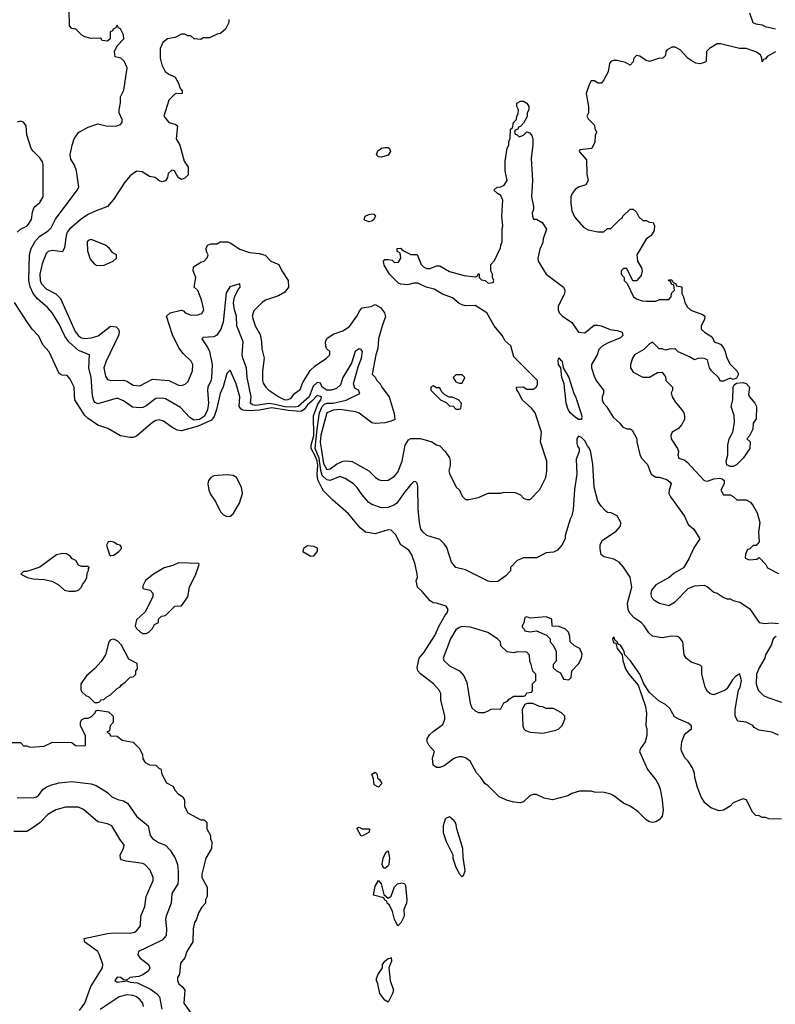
# Model space of a CAD drawing. Header units: inches. Extents: x 2380249 to 2585472, y 382747 to 546448.
# Tile 237 of 256: x 2454646 to 2459331, y 510223 to 516328. Entities that reach past the tile are written whole.
import ezdxf

# ---------------------------------------------------------------- set-up
doc = ezdxf.new("R2010")
doc.units = ezdxf.units.IN
doc.header["$MEASUREMENT"] = 0
doc.layers.add('C4551', color=7, linetype='Continuous')

msp = doc.modelspace()

# ---------------------------------------------------------------- linework, layer by layer
at = {"layer": 'C4551', "color": 4}
for points, elevation in [([(2459350, 511891.3), (2459310, 511911), (2459230, 511922), (2459199.6, 511939.6), (2459190.9, 511950.9), (2459150, 511972), (2459098, 511978), (2459082, 512010), (2459081, 512050), (2459102.6, 512170), (2459113.1, 512190), (2459121.7, 512230), (2459110, 512271), (2459083.9, 512256.1), (2459065.2, 512234.8), (2459030, 512178.8), (2459019, 512170), (2458950, 512141), (2458927.1, 512147.1), (2458910, 512162), (2458896, 512190), (2458876, 512270), (2458875.3, 512315.3), (2458865.4, 512325.4), (2458810, 512344.7), (2458778, 512370), (2458766, 512390), (2458758, 512470), (2458736.9, 512496.9), (2458723.6, 512503.6), (2458690, 512504.7), (2458630, 512496), (2458570, 512506), (2458547.1, 512527.1), (2458518, 512570), (2458498, 512590), (2458457.3, 512617.3), (2458427.9, 512647.9), (2458418.8, 512670), (2458414.8, 512710), (2458441, 512810), (2458430.8, 512870.8), (2458390, 512934), (2458363.6, 512963.6), (2458330, 512982), (2458270, 512998), (2458252, 513010), (2458245.5, 513050), (2458245.5, 513074.5), (2458258.8, 513101.2), (2458343.6, 513156.4), (2458371.6, 513188.4), (2458372, 513210), (2458350, 513252), (2458314, 513270), (2458290, 513272), (2458279.6, 513279.6), (2458250, 513312), (2458230, 513342), (2458207.3, 513430), (2458198.8, 513570), (2458187.1, 513647.1), (2458178.8, 513670), (2458165.5, 513685.5), (2458150, 513717.3), (2458130, 513736.4), (2458110, 513744.9), (2458099.6, 513730), (2458100.1, 513700.1), (2458104.1, 513684.1), (2458114, 513670), (2458114, 513650), (2458096, 513604), (2458100.9, 513510), (2458085.6, 513414.4), (2458077.2, 513290), (2458069.3, 513250.7), (2458059, 513230), (2458028.7, 513130), (2458028, 513110), (2458008, 513070), (2457980.4, 513039.6), (2457954.6, 513025.4), (2457910, 513022), (2457850, 512992), (2457770, 512992), (2457740.4, 512979.6), (2457730, 512974), (2457689.1, 512930.9), (2457688, 512910), (2457660.4, 512879.6), (2457610, 512844.7), (2457570, 512842), (2457550, 512846), (2457410, 512916), (2457350, 512931.3), (2457323.5, 512963.5), (2457294.4, 513054.4), (2457278, 513078), (2457250, 513104.7), (2457170.5, 513130.5), (2457146.8, 513150), (2457134, 513170), (2457124.9, 513210), (2457117.3, 513290), (2457114, 513434), (2457110, 513454), (2457102, 513462), (2457090, 513464.7), (2457070, 513446), (2457026.9, 513393.1), (2456985.2, 513330), (2456970, 513319.1), (2456930, 513304), (2456890, 513301), (2456830, 513322.8), (2456810, 513334.8), (2456770, 513381), (2456736, 513430), (2456716, 513450), (2456664.1, 513484.1), (2456630, 513494.9), (2456570, 513470.3), (2456550, 513474.6), (2456522, 513502), (2456513.1, 513533.1), (2456501.8, 513610), (2456478.8, 513670), (2456489.6, 513790), (2456504.6, 513890), (2456522.3, 513930), (2456535.9, 513944.1), (2456550, 513950.6), (2456590, 513950.6), (2456670, 513968), (2456754, 514010), (2456746, 514030), (2456724.2, 514044.2), (2456716.5, 514070), (2456743.7, 514176.3), (2456764.6, 514230), (2456770.4, 514270.4), (2456763.5, 514283.5), (2456750, 514287.7), (2456725.6, 514270), (2456702.7, 514197.3), (2456649.8, 514110.2), (2456635.1, 514064.9), (2456610, 514040.2), (2456579, 514030), (2456550, 514030.2), (2456520.3, 514050), (2456510, 514074.8), (2456490, 514078), (2456465, 514055), (2456440.3, 513990), (2456373, 513930), (2456354.3, 513925.7), (2456290, 513927.2), (2456230, 513942.8), (2456192.6, 513947.4), (2456110, 513935.6), (2456090, 513940.4), (2456076.3, 513950), (2456082, 513990), (2456056.5, 514110), (2456052.2, 514170), (2456028.9, 514228.9), (2456024.9, 514250), (2456030.5, 514330), (2455993, 514430), (2455990.3, 514490.3), (2455977.1, 514530), (2455970.6, 514569.4), (2455977.3, 514610), (2456002.4, 514657.6), (2456013.4, 514670), (2456010.5, 514690.5), (2455949.4, 514670.6), (2455925.6, 514634.4), (2455907.2, 514452.8), (2455892.3, 514410), (2455875.9, 514384.1), (2455867.3, 514372.7), (2455850, 514362), (2455783.2, 514356.8), (2455775.3, 514350), (2455813.3, 514293.3), (2455823.7, 514270), (2455838.4, 514190), (2455834.5, 514105.5), (2455831.2, 514088.8), (2455811.8, 514050), (2455809.6, 514030.4), (2455817.4, 513950), (2455811, 513909), (2455791.8, 513870), (2455761.2, 513850), (2455725.5, 513845.5), (2455701.7, 513861.7), (2455643.4, 513923.4), (2455550, 513976.3), (2455530, 513982), (2455490, 513979.1), (2455430, 513934), (2455410, 513924), (2455390, 513920.7), (2455345.8, 513925.8), (2455290, 513964), (2455250, 513980.7), (2455130, 513946.8), (2455114.4, 513954.4), (2455105.5, 513965.5), (2455096.7, 513996.7), (2455088.5, 514108.5), (2455074.9, 514170), (2455078, 514250), (2455010, 514276.3), (2454950.3, 514330.3), (2454925.5, 514365.5), (2454890, 514441), (2454847.3, 514510), (2454821.1, 514541.1), (2454756.7, 514596.7), (2454730.3, 514630.3), (2454711.8, 514671.8), (2454703.1, 514710), (2454706.4, 514870), (2454717.1, 514910), (2454744.2, 514955.8), (2454770, 514985.1), (2454822, 515018), (2454842, 515038), (2454868.3, 515091.7), (2455002, 515270), (2455012, 515290), (2454998, 515390), (2454985.4, 515425.4), (2454963.5, 515463.5), (2454958.8, 515490), (2454971, 515550), (2454984.7, 515590), (2455010, 515628), (2455070, 515662), (2455130, 515682), (2455190, 515668), (2455248.9, 515668.9), (2455270, 515678), (2455282, 515690), (2455282, 515710), (2455262, 515750), (2455262, 515770), (2455271.6, 515811.6), (2455272, 515850), (2455292, 515890), (2455311.3, 516030), (2455294, 516070), (2455274, 516090), (2455238, 516098), (2455234, 516130), (2455250, 516166), (2455291.6, 516208.4), (2455290, 516234), (2455271.6, 516271.6), (2455258, 516278), (2455250, 516294), (2455242, 516278), (2455226, 516270), (2455222, 516258), (2455207.3, 516252.7), (2455206, 516210), (2455190, 516194), (2455158, 516198), (2455150, 516214), (2455090, 516212), (2455050, 516222), (2455031.6, 516231.6), (2454994, 516270), (2454970, 516274), (2454954, 516290), (2454952, 516390)], 48), ([(2459170.9, 516370.9), (2459191.3, 516311.3), (2459210, 516302), (2459250, 516296), (2459266.8, 516286.8), (2459331.6, 516271.6)], 56), ([(2455942, 516330), (2455942, 516310), (2455922, 516270), (2455890, 516242), (2455870, 516238), (2455823.6, 516216.4), (2455783.6, 516216.4), (2455770, 516206), (2455728.4, 516208.4), (2455707.3, 516227.3), (2455688.4, 516228.4), (2455670, 516238), (2455650, 516238), (2455610, 516218), (2455562, 516210), (2455534.4, 516185.6), (2455516, 516150), (2455517.3, 516090), (2455528.2, 516048.2), (2455547.7, 516007.7), (2455570, 515991), (2455610, 515972), (2455630, 515934), (2455641, 515901), (2455652.7, 515887.3), (2455654, 515870), (2455610, 515868), (2455570.7, 515829.3), (2455538.8, 515730), (2455570, 515691), (2455610, 515681), (2455624.7, 515670), (2455616, 515590), (2455638, 515550), (2455664.7, 515450), (2455690, 515414), (2455690, 515366), (2455670, 515346), (2455650, 515338), (2455628, 515350), (2455606, 515390), (2455590, 515394), (2455566.4, 515373.6), (2455562, 515350), (2455550.7, 515329.3), (2455530, 515322), (2455510, 515328), (2455486, 515350), (2455450, 515355.3), (2455404.7, 515384.7), (2455370, 515389), (2455330, 515359), (2455298.8, 515321.2), (2455227.9, 515212.1), (2455191.3, 515170), (2455110, 515139.3), (2455070, 515119.3), (2455030, 515092.3), (2454954.8, 515030), (2454940.7, 515010), (2454933.4, 514990), (2454924.5, 514915.5), (2454910.7, 514889.3), (2454850, 514897.2), (2454822, 514890), (2454810, 514878), (2454784.9, 514815.1), (2454770.4, 514749.6), (2454772.7, 514710), (2454781.6, 514690), (2454810, 514659.1), (2454870, 514628), (2454898.7, 514598.7), (2454990, 514394.8), (2455010, 514368.2), (2455030, 514355.5), (2455050, 514350.5), (2455090, 514355.5), (2455131.5, 514368.5), (2455210, 514426.8), (2455244, 514424), (2455258.8, 514410), (2455262.8, 514390), (2455258.8, 514370), (2455182, 514210), (2455168, 514170), (2455178, 514118), (2455190, 514098), (2455210.9, 514090.9), (2455290, 514093.4), (2455310, 514087.3), (2455350, 514062.8), (2455390, 514057.3), (2455470, 514098.8), (2455570, 514090.7), (2455630, 514061), (2455650, 514058.8), (2455672.5, 514067.5), (2455690, 514084.7), (2455717.2, 514150), (2455719, 514190), (2455708.7, 514210), (2455658.6, 514258.6), (2455632.5, 514292.5), (2455593.6, 514373.6), (2455555.3, 514490), (2455578, 514510), (2455646.8, 514526.8), (2455662, 514522), (2455672, 514510), (2455710, 514496), (2455750, 514498), (2455774.6, 514505.4), (2455788, 514530), (2455774, 514590), (2455750, 514648), (2455728.7, 514670), (2455737.2, 514730), (2455722, 514770), (2455724, 514796), (2455770, 514824.7), (2455788.9, 514831.1), (2455808.9, 514851.1), (2455815.3, 514870), (2455804, 514890), (2455801.2, 514910), (2455810, 514930.7), (2455830, 514937.3), (2455870, 514938), (2455889.1, 514950.9), (2455934, 514950), (2455950, 514944.7), (2456010, 514904.7), (2456070, 514884.7), (2456130, 514878.8), (2456167.1, 514867.1), (2456202, 514830), (2456252, 514810), (2456271.3, 514770), (2456311.3, 514710), (2456312, 514670), (2456290, 514638), (2456250, 514615.3), (2456170, 514588.7), (2456150, 514575.3), (2456098, 514522), (2456087.3, 514490), (2456106.8, 514430), (2456136.8, 514376.8), (2456146, 514330), (2456146.4, 514286.4), (2456161, 514230), (2456150.9, 514149.1), (2456151, 514090), (2456155.3, 514075.3), (2456171.3, 514050), (2456190, 514031.3), (2456252, 513990), (2456290, 513971.3), (2456310, 513972), (2456330, 513982), (2456349.3, 514010.7), (2456384.7, 514035.3), (2456402, 514078), (2456447, 514153), (2456478, 514182), (2456548, 514230), (2456568, 514250), (2456568, 514270), (2456548, 514290), (2456543.1, 514303.1), (2456542, 514330), (2456549.3, 514350.7), (2456590, 514378), (2456650, 514398), (2456690, 514426), (2456735.3, 514490), (2456754.6, 514525.4), (2456770, 514542), (2456826, 514550), (2456850, 514562), (2456882.5, 514542.5), (2456906.8, 514510), (2456914.4, 514485.6), (2456897.3, 514442.7), (2456870.8, 514350), (2456867.3, 514290), (2456854.8, 514250), (2456832, 514130), (2456850, 514112), (2456861, 514090), (2456881, 514070), (2456891, 514050), (2456936, 513990), (2456966.8, 513886.8), (2456971, 513850), (2456950, 513839), (2456910, 513829), (2456850, 513824), (2456830, 513829), (2456750, 513889), (2456730, 513896), (2456630, 513911.2), (2456590, 513906.6), (2456551, 513890), (2456512.1, 513752.1), (2456508.6, 513708.6), (2456530, 513576.3), (2456550, 513539.3), (2456570, 513543.8), (2456610, 513573), (2456650, 513590.5), (2456670, 513593), (2456708, 513588), (2456810, 513531), (2456850, 513491.3), (2456870, 513478), (2456890, 513471.3), (2456930, 513472), (2456970, 513498), (2456990, 513522), (2457017.2, 513590), (2457035.3, 513690), (2457056.4, 513723.6), (2457070, 513731.3), (2457130, 513731), (2457202, 513710), (2457230, 513691.3), (2457250, 513684.7), (2457284.7, 513650), (2457310.9, 513610.9), (2457315.3, 513595.3), (2457315.3, 513564.7), (2457306, 513530), (2457310, 513514), (2457352, 513430), (2457372, 513410), (2457390, 513374), (2457410, 513354), (2457430, 513352), (2457490, 513364.7), (2457550, 513391.3), (2457630, 513392), (2457650, 513398), (2457716.9, 513396.9), (2457750, 513382), (2457770, 513362), (2457790, 513354), (2457810, 513354), (2457870, 513414), (2457908.7, 513490), (2457914, 513530), (2457913.2, 513590), (2457875.3, 513710), (2457882, 513770), (2457841.2, 513890), (2457820.1, 513920.1), (2457760.9, 513970), (2457738, 514018), (2457728, 514030), (2457726, 514050), (2457768.4, 514051.6), (2457790, 514038), (2457830, 514038), (2457848, 514050), (2457856.4, 514063.6), (2457855.3, 514090), (2457710, 514238), (2457690, 514306), (2457656.4, 514336.4), (2457638, 514370), (2457588, 514430), (2457542, 514510), (2457470, 514556), (2457410, 514554), (2457390, 514559), (2457370, 514569), (2457330, 514602.7), (2457267, 514627), (2457216.5, 514656.5), (2457166, 514670), (2457114.6, 514694.6), (2457090, 514694), (2457050, 514684), (2457008.9, 514688.9), (2456995.3, 514695.3), (2456938, 514750), (2456905.6, 514805.6), (2456902, 514830), (2456910, 514842), (2456930, 514842), (2456956, 514836), (2456970, 514822), (2456994.6, 514825.4), (2457008, 514850), (2457007.3, 514867.3), (2457002, 514882), (2456986, 514890), (2456986, 514910), (2457010, 514912), (2457018, 514898), (2457070, 514872), (2457110, 514872), (2457136, 514810), (2457150, 514796), (2457170, 514786), (2457190, 514786), (2457230, 514801), (2457250, 514801), (2457310, 514766.8), (2457402, 514742), (2457470, 514734), (2457482, 514738), (2457490, 514754), (2457494, 514750), (2457494, 514730), (2457510, 514714), (2457531.6, 514711.6), (2457550, 514694), (2457582, 514698), (2457586, 514710), (2457578, 514730), (2457578, 514750), (2457566, 514770), (2457566, 514810), (2457590, 514834), (2457627.3, 514912.7), (2457628, 514930), (2457638, 514950), (2457638, 515030), (2457642, 515050), (2457635.3, 515110), (2457642, 515210), (2457630, 515238), (2457608, 515250), (2457586, 515270), (2457606, 515290), (2457630, 515292), (2457650, 515302), (2457668, 515330), (2457655.3, 515390), (2457655.3, 515450), (2457668.9, 515531.1), (2457678, 515550), (2457678, 515570), (2457687.3, 515592.7), (2457688, 515650), (2457702, 515658), (2457708, 515690), (2457726, 515710), (2457728, 515730), (2457736.4, 515743.6), (2457738, 515770), (2457728, 515790), (2457728.7, 515810), (2457750, 515822), (2457770, 515822), (2457791, 515811), (2457802, 515790), (2457802, 515770), (2457792, 515750), (2457791.6, 515728.4), (2457770, 515686), (2457750, 515666), (2457738, 515662), (2457734, 515650), (2457718, 515642), (2457714, 515630), (2457718, 515618), (2457730, 515614), (2457742, 515602), (2457770, 515612), (2457790, 515632), (2457806.4, 515626.4), (2457821, 515610), (2457827.3, 515590), (2457828, 515550), (2457816.3, 515470), (2457824.4, 515330), (2457819.3, 515230), (2457831, 515170), (2457831, 515150), (2457822.8, 515130), (2457824.7, 515110), (2457832, 515092), (2457850, 515091.3), (2457884.7, 515070), (2457912, 515030), (2457891, 514970), (2457890, 514946), (2457870, 514906), (2457858, 514850), (2457861, 514830), (2457910.7, 514750.7), (2458018, 514670), (2458026, 514650), (2458024.7, 514630), (2457984.7, 514550), (2457984.7, 514530), (2457991.1, 514511.1), (2458012, 514490), (2458070, 514451.3), (2458110, 514391.3), (2458150, 514386), (2458206.8, 514433.2), (2458230, 514434), (2458252, 514430), (2458306.8, 514406.8), (2458350, 514401), (2458382, 514390), (2458384.7, 514370), (2458370, 514355.3), (2458290, 514322), (2458257.3, 514302.7), (2458236.8, 514283.2), (2458226, 514250), (2458191, 514190), (2458191, 514170), (2458210, 514112), (2458224.5, 514084.5), (2458264.7, 514030), (2458264.7, 514010), (2458258, 513990), (2458258, 513970), (2458264.7, 513950), (2458284.7, 513930), (2458324.5, 513864.5), (2458366.4, 513826.4), (2458383.5, 513803.5), (2458410, 513791.3), (2458431.1, 513791.1), (2458443.6, 513783.6), (2458471.3, 513730), (2458471.3, 513710), (2458491.1, 513631.1), (2458502, 513610), (2458538, 513570), (2458562, 513510), (2458590, 513492), (2458610, 513491.3), (2458658, 513478), (2458679.8, 513459.8), (2458684.7, 513450), (2458671.6, 513411.6), (2458671.3, 513390), (2458681, 513370), (2458766.8, 513250), (2458790, 513198), (2458826, 513170), (2458862, 513110), (2458826.4, 513053.6), (2458795.3, 512984.7), (2458762, 512930), (2458704.5, 512895.5), (2458672, 512870), (2458590, 512824), (2458564, 512790), (2458558.8, 512770), (2458561, 512750), (2458578, 512730), (2458612, 512710), (2458670, 512696), (2458710, 512718), (2458790, 512802), (2458830, 512818), (2458890, 512822), (2458910, 512812), (2458950, 512778), (2458970, 512771.3), (2459006.4, 512746.4), (2459030, 512738), (2459050, 512738), (2459070, 512726), (2459110, 512716), (2459170, 512678), (2459231.1, 512591.1), (2459264, 512584), (2459310, 512588), (2459350, 512584)], 52), ([(2459331.1, 516128.9), (2459279.6, 516100.4), (2459270, 516086), (2459258, 516082), (2459250, 516066), (2459248, 516090), (2459238, 516110), (2459209.1, 516129.1), (2459150, 516149), (2459109.1, 516149.1), (2458990, 516179), (2458970, 516179), (2458922, 516150), (2458904.7, 516130), (2458902, 516070), (2458896, 516064), (2458865.4, 516054.6), (2458838, 516058), (2458810, 516074), (2458788.7, 516090), (2458740.2, 516140.2), (2458710, 516158), (2458690, 516158), (2458659.6, 516140.4), (2458652, 516130), (2458650, 516106), (2458634, 516090), (2458607.3, 516087.3), (2458550.9, 516069.1), (2458530, 516074), (2458490, 516102), (2458470, 516106), (2458454, 516090), (2458450, 516066), (2458430, 516046), (2458402, 516062), (2458350, 516075.3), (2458325.4, 516074.6), (2458311.6, 516068.4), (2458303.6, 516056.4), (2458294.4, 516005.6), (2458264.7, 515950), (2458250, 515935.3), (2458230, 515935.3), (2458210, 515948), (2458190, 515948), (2458178, 515930), (2458158, 515870), (2458172, 515790), (2458172, 515750), (2458162, 515730), (2458170, 515714), (2458210, 515674), (2458212.7, 515652.7), (2458222, 515630), (2458214, 515610), (2458211.6, 515568.4), (2458194, 515530), (2458118, 515522), (2458114, 515510), (2458159.6, 515459.6), (2458162, 515370), (2458171.3, 515330), (2458155.3, 515304.7), (2458110, 515289), (2458090, 515275.3), (2458070.6, 515249.4), (2458064, 515230), (2458063, 515190), (2458070, 515142), (2458084.9, 515104.9), (2458142.5, 515042.5), (2458170, 515024.7), (2458230, 515012), (2458267.3, 515012.7), (2458290, 515034), (2458310, 515034), (2458370, 515094), (2458382, 515098), (2458386, 515110), (2458430, 515154), (2458450, 515154), (2458470, 515134), (2458485.4, 515105.4), (2458510, 515082), (2458530, 515082), (2458550, 515072), (2458574, 515070), (2458582, 515050), (2458579.6, 515020.4), (2458562, 514990), (2458530, 514968), (2458471.3, 514870), (2458476, 514830), (2458501, 514790), (2458506, 514770), (2458498, 514742), (2458470, 514708), (2458448, 514708), (2458410, 514786), (2458390, 514786), (2458374, 514770), (2458374, 514750), (2458394, 514730), (2458394, 514710), (2458412.7, 514692.7), (2458452, 514610), (2458470, 514598), (2458505.4, 514585.4), (2458530, 514582), (2458590, 514582), (2458612.7, 514592.7), (2458670, 514594), (2458686, 514610), (2458687.3, 514632.7), (2458706, 514650), (2458702, 514682), (2458687.3, 514687.3), (2458682, 514702), (2458668, 514710), (2458670, 514714), (2458690, 514714), (2458698, 514698), (2458714, 514690), (2458718, 514678), (2458751.1, 514671.1), (2458752, 514630), (2458762, 514610), (2458770, 514574), (2458785.4, 514545.4), (2458806.4, 514526.4), (2458879.6, 514499.6), (2458894, 514490), (2458892, 514470), (2458872, 514430), (2458871.3, 514410), (2458891.3, 514390), (2458930, 514364.7), (2458944.7, 514350), (2458951.6, 514331.6), (2458990, 514316), (2459002.5, 514302.5), (2459017.5, 514277.5), (2459030, 514232), (2459050, 514192), (2459092, 514150), (2459102, 514130), (2459090, 514106), (2459079.6, 514100.4), (2459070, 514098), (2459050, 514106), (2459010, 514086), (2458990, 514086), (2458978, 514110), (2458935.3, 514150), (2458922, 514170), (2458910, 514218), (2458890, 514228), (2458870, 514228.7), (2458850, 514228), (2458830, 514218), (2458798, 514238), (2458729.1, 514269.1), (2458710, 514288), (2458670, 514286), (2458650, 514278), (2458630, 514288), (2458610, 514288), (2458570, 514328), (2458550, 514318), (2458516.3, 514283.7), (2458458, 514250), (2458444.7, 514230), (2458432, 514190), (2458432, 514170), (2458450, 514142), (2458510, 514112), (2458550, 514112), (2458600.4, 514139.6), (2458630, 514142), (2458650, 514114), (2458652, 514090), (2458694, 514050), (2458694, 514030), (2458684.7, 514015.3), (2458691, 513990), (2458710, 513958), (2458750, 513912), (2458762.8, 513890), (2458767.3, 513870), (2458767.7, 513850), (2458750, 513815.3), (2458730, 513794), (2458692, 513770), (2458682, 513750), (2458684.7, 513730), (2458724.7, 513670), (2458731, 513650), (2458726, 513630), (2458732, 513610), (2458770, 513596), (2458784.5, 513584.5), (2458890, 513471), (2458910, 513466.8), (2458950, 513480.7), (2458984.7, 513484.7), (2459002, 513482), (2459014, 513470), (2459014, 513450), (2458992, 513410), (2459010, 513382), (2459050, 513382), (2459070, 513372), (2459091.6, 513351.6), (2459150, 513351), (2459175.9, 513335.9), (2459193.2, 513313.2), (2459217.3, 513270), (2459234.8, 513210), (2459226.8, 513150), (2459231.3, 513090), (2459211.6, 513068.4), (2459192.7, 513067.3), (2459170, 513046), (2459158, 513042), (2459145.4, 513014.6), (2459144.7, 512990), (2459170, 512978), (2459216.4, 512983.6), (2459230, 512994), (2459272, 512950), (2459282, 512930), (2459350, 512894)], 56), ([(2454631, 515010), (2454650, 515029), (2454690, 515048.7), (2454699.8, 515060.2), (2454718.8, 515090), (2454724.9, 515135.1), (2454734.8, 515165.2), (2454770, 515195.3), (2454790.6, 515229.4), (2454790.8, 515430), (2454786.4, 515446.4), (2454770.9, 515470.9), (2454730, 515512), (2454718, 515530), (2454690, 515614), (2454686, 515670), (2454670, 515692), (2454650, 515698), (2454630, 515692)], 44), ([(2459370, 511371.3), (2459290, 511372), (2459270, 511382), (2459250, 511382), (2459230, 511392), (2459210, 511394), (2459190, 511414), (2459151.1, 511491.1), (2459130, 511498), (2459070, 511472), (2459050, 511451.3), (2459010, 511426), (2458982, 511422), (2458930, 511441), (2458893, 511473), (2458870.7, 511510), (2458847.9, 511567.9), (2458831, 511630), (2458830, 511654), (2458818, 511690), (2458791.3, 511730), (2458770.7, 511750.7), (2458750, 511794), (2458746.8, 511810), (2458751, 511850), (2458764.7, 511890), (2458775.3, 511904.7), (2458811.3, 511930), (2458812, 511950), (2458790, 511966), (2458732, 511990), (2458706.4, 512006.4), (2458676.9, 512056.9), (2458650, 512082), (2458610, 512102), (2458550, 512156), (2458514.8, 512210), (2458490.7, 512270), (2458433.3, 512353.3), (2458398, 512390), (2458394, 512410), (2458382.8, 512430), (2458370, 512450.8), (2458356, 512456), (2458350, 512471), (2458338, 512478), (2458330, 512502), (2458322, 512490), (2458326, 512470), (2458330, 512464), (2458342, 512462), (2458349.4, 512430), (2458382, 512390), (2458386, 512354), (2458402, 512302), (2458422, 512270), (2458481.2, 512201.2), (2458526.6, 512070), (2458532.3, 512027.7), (2458528.9, 511951.1), (2458534, 511930), (2458534, 511890), (2458524, 511850), (2458495.3, 511810), (2458488.7, 511790), (2458538.6, 511678.6), (2458590, 511615.3), (2458606.8, 511586.8), (2458616.6, 511556.6), (2458629.6, 511490), (2458634.5, 511425.5), (2458629.5, 511390.5), (2458610, 511367.3), (2458590, 511354.8), (2458570, 511350.8), (2458550, 511354.8), (2458530, 511366), (2458477.5, 511417.5), (2458430.5, 511450.5), (2458390, 511471), (2458330, 511516), (2458310, 511526), (2458270, 511536), (2458210, 511538), (2458190, 511544.7), (2458116.4, 511543.6), (2458070, 511531), (2458044.7, 511515.3), (2457950, 511491.3), (2457898, 511502), (2457850, 511524.7), (2457830, 511524.7), (2457810, 511518), (2457770, 511478), (2457750, 511471.3), (2457710, 511476), (2457670, 511486), (2457618, 511510), (2457550, 511578), (2457530, 511592), (2457504.7, 511630), (2457478, 511658), (2457438, 511730), (2457410, 511751.3), (2457390, 511758), (2457370, 511758), (2457348.4, 511751.6), (2457334.6, 511745.4), (2457278.4, 511701.6), (2457250, 511690.7), (2457230, 511690.8), (2457210, 511706), (2457205.5, 511750), (2457218, 511790), (2457182, 511830), (2457172, 511850), (2457172, 511870), (2457187.1, 511892.9), (2457210, 511915.3), (2457270, 511958), (2457281, 511990), (2457281, 512010), (2457256, 512110), (2457256, 512150), (2457246, 512170), (2457210.5, 512210.5), (2457130, 512271), (2457114.8, 512290), (2457110.7, 512310.7), (2457123, 512370), (2457153.8, 512406.2), (2457220.7, 512510), (2457247.3, 512570), (2457283.4, 512636.6), (2457296, 512650), (2457302, 512670), (2457290, 512691.3), (2457230.8, 512710.8), (2457210, 512711.3), (2457190, 512724.7), (2457142, 512782), (2457112, 512810), (2457104.7, 512850), (2457111.3, 512870), (2457111, 512890), (2457098, 512950), (2457078, 513010), (2457058, 513038), (2457010, 513072), (2456975.3, 513135.3), (2456950, 513162), (2456930, 513164.7), (2456850, 513141), (2456790, 513151), (2456756.3, 513176.3), (2456684.5, 513264.5), (2456584.7, 513350), (2456530, 513406), (2456520.9, 513420.9), (2456495, 513475), (2456490.1, 513510), (2456493.4, 513566.6), (2456490.1, 513590), (2456480.1, 513620.1), (2456453.8, 513670), (2456453.3, 513690), (2456468.9, 513750), (2456468.4, 513871.6), (2456494.9, 513945.1), (2456512, 513970), (2456517.3, 513990), (2456490, 513998.4), (2456457.6, 513962.4), (2456430, 513939.6), (2456409.9, 513910.1), (2456390, 513899.3), (2456310, 513903.8), (2456210, 513921.4), (2456132.2, 513907.8), (2456070, 513902.6), (2456030, 513906.4), (2456016, 513916), (2456007.6, 513930), (2456010.3, 513990.3), (2455987.7, 514070), (2455950, 514154), (2455930, 514134), (2455907.5, 514052.5), (2455889.5, 514010), (2455867.1, 513910), (2455852.3, 513867.7), (2455834.9, 513845.1), (2455752.8, 513807.2), (2455650, 513779.3), (2455623, 513783), (2455590, 513801), (2455538.5, 513838.5), (2455510, 513846.8), (2455490, 513842.8), (2455470, 513830.8), (2455370, 513746), (2455350, 513738), (2455330, 513738), (2455270, 513747.3), (2455192.5, 513792.5), (2455130, 513813.7), (2455070, 513855.3), (2455050, 513874.4), (2454988.8, 513970), (2454983.7, 514050), (2454959.5, 514099.5), (2454941, 514121), (2454910, 514124.9), (2454890, 514134.8), (2454828.2, 514268.2), (2454790, 514312), (2454765.2, 514365.2), (2454724, 514410), (2454694.8, 514450), (2454614.4, 514574.4)], 44), ([(2459335.5, 512504.5), (2459318, 512490), (2459304.7, 512450), (2459270.9, 512389.1), (2459266, 512370), (2459230.6, 512309.4), (2459214.8, 512270), (2459211, 512210), (2459215.3, 512195.3), (2459224.7, 512170), (2459258, 512138), (2459284.5, 512124.5), (2459370, 512096)], 52), ([(2454590, 511846), (2454650, 511846), (2454670, 511826), (2454690, 511826), (2454710, 511818), (2454796.9, 511823.1), (2454850, 511848), (2454970, 511846), (2454992.7, 511827.3), (2455050, 511826), (2455054, 511830), (2455054, 511890), (2455022, 511950), (2455022, 511970), (2455030, 511986), (2455050, 511998), (2455070, 511998), (2455091.6, 512008.4), (2455114, 512030), (2455118, 512042), (2455130, 512046), (2455196.4, 512036.4), (2455226, 512010), (2455226, 511970), (2455206, 511950), (2455202, 511918), (2455186, 511910), (2455202, 511902), (2455208.4, 511888.4), (2455250, 511886), (2455280.4, 511860.4), (2455350, 511848), (2455388.9, 511808.9), (2455408, 511770), (2455410, 511746), (2455423.1, 511723.1), (2455450, 511708), (2455490, 511706), (2455510, 511686), (2455522, 511682), (2455528, 511650), (2455556.4, 511596.4), (2455594.6, 511574.6), (2455610, 511548), (2455628.9, 511528.9), (2455658, 511510), (2455668, 511490), (2455668, 511450), (2455688, 511410), (2455770, 511366), (2455790, 511366), (2455806, 511350), (2455806, 511310), (2455828, 511270), (2455828.9, 511248.9), (2455838, 511230), (2455835.3, 511190), (2455799, 511130), (2455775.3, 511030), (2455775.3, 511010), (2455808.4, 510948.4), (2455808.4, 510891.6), (2455798, 510870), (2455798, 510850), (2455774.6, 510825.4), (2455755.3, 510790), (2455742, 510750), (2455729.3, 510730.7), (2455722, 510690), (2455719, 510610), (2455682, 510550), (2455668.9, 510511.1), (2455642, 510478), (2455637.2, 510410), (2455624, 510390), (2455624, 510370), (2455633.2, 510350), (2455653.3, 510333.3), (2455669.3, 510310), (2455664, 510230), (2455734, 510130)], 44), ([(2454630, 511505.2), (2454730, 511504), (2454750, 511509), (2454762, 511518), (2454790, 511555.3), (2454810.6, 511569.4), (2454838, 511582), (2454890, 511596), (2454970, 511604), (2455090, 511589), (2455120.2, 511580.2), (2455190, 511535.3), (2455218, 511510), (2455253.6, 511493.6), (2455290, 511484), (2455315.3, 511470), (2455369.5, 511389.5), (2455442, 511330), (2455454, 511270), (2455468.7, 511250), (2455506.8, 511226.8), (2455549.3, 511209.3), (2455578.6, 511178.6), (2455609, 511130), (2455624, 511090), (2455629.3, 511049.3), (2455629.3, 510990), (2455626, 510970), (2455589.4, 510910), (2455586, 510850), (2455553.2, 510770), (2455549.2, 510750), (2455556, 510690), (2455553.2, 510650), (2455530, 510620.7), (2455382, 510550), (2455379, 510530), (2455393.2, 510510), (2455444, 510470), (2455453.2, 510450), (2455444, 510430), (2455410, 510404.9), (2455384.8, 510395.2), (2455328, 510390), (2455310, 510372), (2455290, 510374), (2455274, 510390), (2455250, 510390.3), (2455235.3, 510370), (2455250, 510361.2), (2455310, 510369.2), (2455330, 510361.2), (2455375.5, 510355.5), (2455456.1, 510316.1), (2455494, 510290), (2455513.2, 510270), (2455526.6, 510193.4)], 48), ([(2455016.2, 510183.8), (2455049.2, 510230), (2455087.2, 510332.8), (2455159, 510450), (2455162, 510470), (2455141.2, 510530), (2455129.5, 510549.5), (2455050, 510608.7), (2455046, 510630), (2455190, 510661), (2455230, 510666.8), (2455330, 510664), (2455358, 510670), (2455370, 510678), (2455395.3, 510710), (2455397.2, 510770), (2455421.2, 510830), (2455429.4, 510890.6), (2455474, 510990), (2455474, 511010), (2455454.8, 511054.8), (2455422, 511090), (2455410, 511096), (2455306, 511110), (2455278, 511118), (2455270, 511126), (2455269, 511150), (2455289, 511190), (2455293.2, 511210), (2455266.3, 511246.3), (2455218, 511330), (2455190, 511342), (2455130, 511355.3), (2455042, 511430), (2455010, 511445.2), (2454930, 511446), (2454870, 511429.3), (2454821.1, 511398.9), (2454770, 511349), (2454730, 511319), (2454690, 511295.3), (2454610, 511295.3)], 52), ([(2455413.2, 510210), (2455409, 510230), (2455390, 510253.2), (2455370, 510269.2), (2455350, 510278), (2455310, 510280.9), (2455262, 510270), (2455144.7, 510190)], 52)]:
    msp.add_lwpolyline(points, dxfattribs=dict(at, elevation=elevation))
for points, elevation in [([(2456890, 515475.3), (2456870, 515478), (2456858, 515490), (2456865.6, 515514.4), (2456889.3, 515530.7), (2456910, 515536), (2456930, 515534.8), (2456938, 515530), (2456944.7, 515510), (2456930, 515488.7)], 52), ([(2456810, 515075.3), (2456785.2, 515085.2), (2456782, 515090), (2456788, 515110), (2456810, 515121), (2456830, 515124.7), (2456842, 515122), (2456852, 515110), (2456842, 515090), (2456830, 515078)], 52), ([(2455090, 514966), (2455070, 514958), (2455064.7, 514950), (2455065.4, 514894.6), (2455082.5, 514842.5), (2455110, 514811.3), (2455124.5, 514804.5), (2455170, 514806.8), (2455226, 514830), (2455246, 514850), (2455246, 514870), (2455223.1, 514883.1), (2455202, 514910), (2455178, 514930)], 56), ([(2458130, 513849.2), (2458110, 513849.6), (2458090, 513862.9), (2458058, 513890), (2458046, 513910), (2458034.5, 513950), (2458020.7, 514070), (2458007.6, 514110), (2458002, 514170), (2457986.6, 514190), (2457984.7, 514215.3), (2457989, 514231), (2457998, 514218), (2458010, 514211.3), (2458016, 514170), (2458050.5, 514110), (2458080.7, 514010), (2458092, 513992), (2458124.9, 513890), (2458130.5, 513870)], 48), ([(2457390, 514126), (2457350, 514126), (2457334, 514110), (2457350, 514082), (2457370, 514074), (2457390, 514074), (2457406, 514110)], 56), ([(2457210, 514058), (2457194, 514050), (2457194, 514030), (2457254, 513970), (2457290, 513954), (2457310, 513934), (2457332.7, 513932.7), (2457350, 513914), (2457370, 513914), (2457382, 513918), (2457386, 513950), (2457366, 513970), (2457327.3, 513987.3), (2457308, 513988), (2457282, 514002), (2457262, 514022), (2457250, 514046), (2457230, 514046)], 56), ([(2459050, 513558), (2459030, 513568), (2459025.2, 513590), (2459037.2, 513630), (2459037.2, 513690), (2459045.2, 513730), (2459068, 513770), (2459078, 513830), (2459074.6, 513874.6), (2459058, 513930), (2459068, 513970), (2459068.9, 514051.1), (2459075.3, 514064.7), (2459090, 514074), (2459130, 514078), (2459150, 514072), (2459171.3, 514050), (2459164.7, 514004.7), (2459171.3, 513990), (2459204.7, 513950), (2459214, 513930), (2459212.7, 513852.7), (2459192.7, 513827.3), (2459192, 513790), (2459171.6, 513748.4), (2459154, 513730), (2459174, 513710), (2459172, 513670), (2459131.1, 513608.9), (2459090, 513568), (2459070, 513558)], 56), ([(2455930, 513506), (2455850, 513498.7), (2455830, 513489.4), (2455816.4, 513470), (2455812.4, 513450), (2455818.7, 513410), (2455830, 513382), (2455860.5, 513340.5), (2455890, 513277.1), (2455910, 513258.3), (2455930, 513248.4), (2455950, 513250.2), (2455970, 513264), (2456009.6, 513330), (2456027.6, 513390), (2456021.6, 513430), (2455990, 513489.2), (2455970, 513502)], 44), ([(2455210, 513093.2), (2455194, 513090), (2455184.7, 513070), (2455202, 513010), (2455210, 513002), (2455213.6, 513006.4), (2455230, 513007.7), (2455261.2, 513030), (2455277.2, 513050), (2455277.2, 513057.2), (2455268.9, 513068.9), (2455250, 513074), (2455230, 513088.7)], 44), ([(2454910, 513018), (2454874, 513010), (2454770, 512934), (2454690, 512906), (2454670, 512906), (2454654, 512890), (2454694, 512870), (2454730, 512861), (2454796.8, 512856.8), (2454845.8, 512845.8), (2454885.2, 512825.2), (2454924.7, 512790), (2454950, 512783.7), (2454990, 512783.7), (2455010, 512790.6), (2455029.4, 512810), (2455034.5, 512825.5), (2455054.5, 512850), (2455062.7, 512870), (2455064.7, 512895.3), (2455073.6, 512913.6), (2455073.6, 512926.4), (2455078, 512930), (2455070, 512938), (2455030, 512938), (2455010, 512946), (2454994.6, 512974.6), (2454970, 512988), (2454960.4, 513000.4), (2454936.4, 513016.4)], 44), ([(2456430, 513065.2), (2456406, 513050), (2456402, 513030), (2456450, 513001.6), (2456470, 513004.4), (2456492.7, 513030), (2456491.9, 513051.9), (2456470, 513061.2)], 44), ([(2455630, 512959.6), (2455596, 512944), (2455542, 512930), (2455476.3, 512890), (2455425.3, 512850), (2455410, 512818), (2455410, 512802), (2455454, 512790), (2455471.6, 512771.6), (2455472, 512750), (2455423.6, 512656.4), (2455370, 512606), (2455362, 512570), (2455370, 512554), (2455394, 512530), (2455410, 512522), (2455430, 512522), (2455446, 512530), (2455470, 512554), (2455482, 512578), (2455506, 512590), (2455506, 512610), (2455526, 512630), (2455550, 512634), (2455608, 512692), (2455650, 512694), (2455688, 512750), (2455699, 512810), (2455737.2, 512890), (2455758, 512950), (2455756.4, 512956.4)], 44), ([(2457910, 512626), (2457810, 512618), (2457790, 512626), (2457778, 512622), (2457771.6, 512588.4), (2457762, 512570), (2457762, 512562), (2457774, 512550), (2457778, 512538), (2457810, 512532), (2457850, 512538), (2457912.7, 512512.7), (2457934, 512490), (2457934, 512470), (2457954, 512450), (2457972, 512410), (2457972, 512350), (2457954, 512330), (2457954, 512310), (2457974, 512290), (2457998, 512278), (2458018, 512238), (2458050, 512234), (2458066, 512250), (2458068.4, 512291.6), (2458110, 512334), (2458128.7, 512370), (2458134, 512394), (2458118, 512430), (2458084.7, 512444.7), (2458058, 512470), (2458056.4, 512503.6), (2458048, 512530), (2458030, 512548), (2457990, 512566), (2457947.3, 512567.3), (2457946, 512610)], 48), ([(2457390, 512566), (2457370, 512559.3), (2457350, 512545.2), (2457316.3, 512490), (2457271, 512370), (2457275.3, 512355.3), (2457310, 512321), (2457372, 512290), (2457399.8, 512259.8), (2457417.3, 512217.3), (2457438, 512090), (2457450, 512062), (2457470, 512042), (2457490, 512031.3), (2457528.4, 512031.6), (2457550, 512042), (2457570, 512052), (2457630, 512054), (2457648, 512092), (2457670, 512102), (2457682, 512118), (2457710, 512134), (2457770, 512134), (2457782, 512138), (2457790, 512154), (2457822, 512158), (2457826, 512170), (2457826, 512210), (2457846, 512230), (2457846, 512270), (2457828.4, 512288.4), (2457818, 512330), (2457808, 512350), (2457807.3, 512387.3), (2457790, 512406), (2457730, 512408), (2457710, 512402), (2457668.4, 512408.4), (2457630, 512446), (2457626, 512470), (2457608.4, 512488.4), (2457548.9, 512528.9), (2457441.2, 512561.2)], 48), ([(2455230, 512488), (2455210, 512482), (2455198, 512470), (2455178, 512390), (2455150.9, 512349.1), (2455110, 512302), (2455059.8, 512260.2), (2455026, 512210), (2455025.4, 512174.6), (2455030, 512162), (2455056.9, 512136.9), (2455074, 512130), (2455110, 512094), (2455130, 512094), (2455142, 512098), (2455148.4, 512111.6), (2455167.3, 512112.7), (2455186, 512130), (2455210, 512142), (2455250, 512182), (2455268.4, 512191.6), (2455276.4, 512203.6), (2455300.4, 512219.6), (2455330, 512252), (2455350, 512254), (2455366, 512270), (2455366, 512290), (2455376.4, 512303.6), (2455375.3, 512335.3), (2455323.1, 512363.1), (2455278, 512450), (2455253.6, 512473.6)], 44), ([(2457827.3, 512087.3), (2457792.7, 512087.3), (2457778, 512082), (2457762, 512050), (2457764.7, 511950), (2457772, 511930), (2457781, 511921), (2457810, 511911.3), (2457890, 511904.7), (2457970, 511922), (2457988.4, 511931.6), (2458008.4, 511951.6), (2458018, 511970), (2458026, 511990), (2458026, 512010), (2458006, 512030), (2457956.4, 512056.4), (2457910, 512058), (2457890, 512068), (2457868.9, 512068.9)], 48), ([(2456870, 511569), (2456844, 511584), (2456840.4, 511620.4), (2456829, 511650), (2456850, 511662), (2456862, 511650), (2456864.7, 511624.7), (2456876.9, 511616.9), (2456891.1, 511591.1)], 36), ([(2457310, 511386), (2457290, 511378), (2457284.7, 511370), (2457271.3, 511330), (2457271.6, 511288.4), (2457290, 511232), (2457332, 511150), (2457332, 511130), (2457350, 511074), (2457370, 511034), (2457390, 511014), (2457398, 511022), (2457408, 511050), (2457394.6, 511134.6), (2457394, 511190), (2457355.3, 511310), (2457350, 511346), (2457340.4, 511360.4)], 44), ([(2456770, 511266), (2456762, 511270), (2456738, 511310), (2456742, 511318), (2456750, 511322), (2456770, 511311), (2456814, 511310), (2456812, 511290)], 36), ([(2456910, 511065.2), (2456902, 511070), (2456893.2, 511090), (2456899.3, 511130), (2456916.4, 511163.6), (2456930, 511174), (2456938.4, 511130), (2456934.4, 511090), (2456930, 511081.2)], 36), ([(2456930, 510882), (2456950, 510894), (2456969.3, 510950.7), (2456989.1, 510970.9), (2457016, 510976), (2457032, 510972), (2457038.8, 510958.8), (2457046, 510870), (2457043.8, 510850), (2457026.8, 510810), (2457030.3, 510770), (2457010, 510729), (2456990, 510709), (2456970, 510748), (2456958, 510798), (2456938, 510838), (2456925.2, 510850), (2456922, 510862), (2456910, 510869), (2456904, 510884), (2456840.2, 510900.2), (2456850, 510956), (2456870, 510991), (2456886.8, 510970), (2456903.6, 510903.6)], 36), ([(2456930, 510235.3), (2456910, 510248), (2456879, 510290), (2456866.6, 510350), (2456857.2, 510370), (2456858, 510382), (2456869.2, 510410), (2456895.3, 510450), (2456895.3, 510470), (2456909.2, 510490), (2456930, 510506), (2456949.1, 510510.9), (2456950, 510514), (2456950.4, 510490), (2456934, 510450), (2456943, 510370), (2456963.7, 510310), (2456958, 510290)], 36)]:
    msp.add_lwpolyline(points, close=True, dxfattribs=dict(at, elevation=elevation))

doc.saveas('drawing.dxf')
